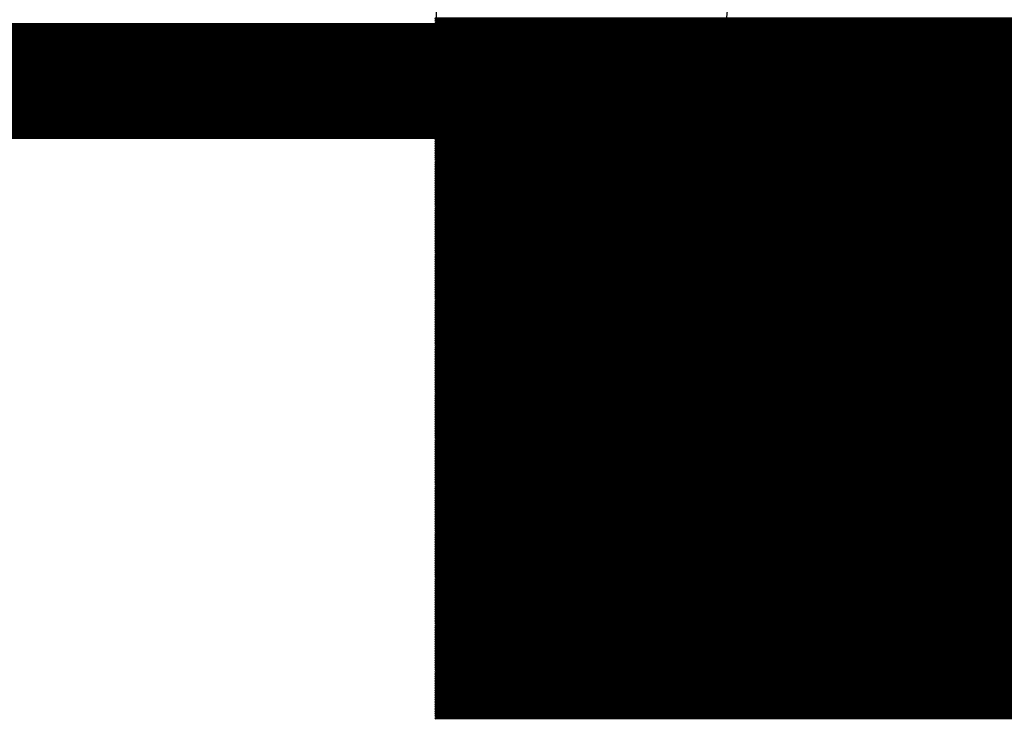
# Model space of a CAD drawing. Extents: x 0 to 30.2, y 0 to 20.7.
# Tile 10 of 131: x 5.357 to 6.437, y 1.561 to 2.328. Entities that reach past the tile are written whole.
import ezdxf

# ---------------------------------------------------------------- set-up
doc = ezdxf.new("R2010")
doc.units = 0
doc.layers.get('0').update_dxf_attribs({"linetype": 'CONTINUOUS'})
doc.layers.add('SEEEDSTUDIOXIAORP2040V1_22_GBO', color=7, linetype='CONTINUOUS')
doc.layers.add('SEEEDSTUDIOXIAORP2040V1_22_GBS', color=6, linetype='CONTINUOUS')

# ---------------------------------------------------------------- blocks, each defined once
blk = doc.blocks.new('ROUND_272')
blk.add_circle((0, 0), 0.6858)
blk = doc.blocks.new('ROUND_7')
blk.add_circle((0, 0), 0)
blk = doc.blocks.new('ROUND_8')
blk.add_circle((0, 0), 0.00127)

msp = doc.modelspace()

# ---------------------------------------------------------------- linework, layer by layer
at = {"layer": 'SEEEDSTUDIOXIAORP2040V1_22_GBO'}
for points, const_width in [([(3.00482, 2.2606), (20.78482, 2.2606)], 0.127), ([(3.41884, 2.2606), (20.35556, 2.2606)], 0.1016)]:
    msp.add_lwpolyline(points, dxfattribs=dict(at, const_width=const_width))
at = {"layer": 'SEEEDSTUDIOXIAORP2040V1_22_GBS'}
for points in [[(5.81406, 3.09372), (5.81406, 1.5621)], [(5.81406, 1.5621), (7.8105, 1.5621)]]:
    msp.add_lwpolyline(points, dxfattribs=at)
for points, const_width in [([(5.81406, 2.32918), (7.8105, 2.32918)], 0.00254), ([(7.8105, 2.32664), (5.81406, 2.32664)], 0.00254), ([(5.81406, 2.3241), (7.8105, 2.3241)], 0.00254), ([(7.8105, 2.32156), (5.81406, 2.32156)], 0.00254), ([(5.81406, 2.31902), (7.8105, 2.31902)], 0.00254), ([(3.41884, 2.2606), (20.35556, 2.2606)], 0.1016), ([(7.8105, 2.31648), (5.81406, 2.31648)], 0.00254), ([(5.81406, 2.31394), (7.8105, 2.31394)], 0.00254), ([(7.8105, 2.3114), (5.81406, 2.3114)], 0.00254), ([(5.81406, 2.30886), (7.8105, 2.30886)], 0.00254), ([(7.8105, 2.30632), (5.81406, 2.30632)], 0.00254), ([(5.81406, 2.30378), (7.8105, 2.30378)], 0.00254), ([(7.8105, 2.30124), (5.81406, 2.30124)], 0.00254), ([(5.81406, 2.2987), (7.8105, 2.2987)], 0.00254), ([(7.8105, 2.29616), (5.81406, 2.29616)], 0.00254), ([(5.81406, 2.29362), (7.8105, 2.29362)], 0.00254), ([(7.8105, 2.29108), (5.81406, 2.29108)], 0.00254), ([(5.81406, 2.28854), (7.8105, 2.28854)], 0.00254), ([(7.8105, 2.286), (5.81406, 2.286)], 0.00254), ([(5.81406, 2.28346), (7.8105, 2.28346)], 0.00254), ([(7.8105, 2.28092), (5.81406, 2.28092)], 0.00254), ([(5.81406, 2.27838), (7.8105, 2.27838)], 0.00254), ([(7.8105, 2.27584), (5.81406, 2.27584)], 0.00254), ([(5.81406, 2.2733), (7.8105, 2.2733)], 0.00254), ([(7.8105, 2.27076), (5.81406, 2.27076)], 0.00254), ([(5.81406, 2.26822), (7.8105, 2.26822)], 0.00254), ([(7.8105, 2.26568), (5.81406, 2.26568)], 0.00254), ([(5.81406, 2.26314), (7.8105, 2.26314)], 0.00254), ([(7.8105, 2.2606), (5.81406, 2.2606)], 0.00254), ([(5.81406, 2.25806), (7.8105, 2.25806)], 0.00254), ([(7.8105, 2.25552), (5.81406, 2.25552)], 0.00254), ([(5.81406, 2.25298), (7.8105, 2.25298)], 0.00254), ([(7.8105, 2.25044), (5.81406, 2.25044)], 0.00254), ([(5.81406, 2.2479), (7.8105, 2.2479)], 0.00254), ([(7.8105, 2.24536), (5.81406, 2.24536)], 0.00254), ([(5.81406, 2.24282), (7.8105, 2.24282)], 0.00254), ([(7.8105, 2.24028), (5.81406, 2.24028)], 0.00254), ([(5.81406, 2.23774), (7.8105, 2.23774)], 0.00254), ([(7.8105, 2.2352), (5.81406, 2.2352)], 0.00254), ([(5.81406, 2.23266), (7.8105, 2.23266)], 0.00254), ([(7.8105, 2.23012), (5.81406, 2.23012)], 0.00254), ([(5.81406, 2.22758), (7.8105, 2.22758)], 0.00254), ([(7.8105, 2.22504), (5.81406, 2.22504)], 0.00254), ([(5.81406, 2.2225), (7.8105, 2.2225)], 0.00254), ([(7.8105, 2.21996), (5.81406, 2.21996)], 0.00254), ([(5.81406, 2.21742), (7.8105, 2.21742)], 0.00254), ([(7.8105, 2.21488), (5.81406, 2.21488)], 0.00254), ([(5.81406, 2.21234), (7.8105, 2.21234)], 0.00254), ([(7.8105, 2.2098), (5.81406, 2.2098)], 0.00254), ([(5.81406, 2.20726), (7.8105, 2.20726)], 0.00254), ([(7.8105, 2.20472), (5.81406, 2.20472)], 0.00254), ([(5.81406, 2.20218), (7.8105, 2.20218)], 0.00254), ([(7.8105, 2.19964), (5.81406, 2.19964)], 0.00254), ([(5.81406, 2.1971), (7.8105, 2.1971)], 0.00254), ([(7.8105, 2.19456), (5.81406, 2.19456)], 0.00254), ([(5.81406, 2.19202), (7.8105, 2.19202)], 0.00254), ([(7.8105, 2.18948), (5.81406, 2.18948)], 0.00254), ([(5.81406, 2.18694), (7.8105, 2.18694)], 0.00254), ([(7.8105, 2.1844), (5.81406, 2.1844)], 0.00254), ([(5.81406, 2.18186), (7.8105, 2.18186)], 0.00254), ([(7.8105, 2.17932), (5.81406, 2.17932)], 0.00254), ([(5.81406, 2.17678), (7.8105, 2.17678)], 0.00254), ([(7.8105, 2.17424), (5.81406, 2.17424)], 0.00254), ([(5.81406, 2.1717), (7.8105, 2.1717)], 0.00254), ([(7.8105, 2.16916), (5.81406, 2.16916)], 0.00254), ([(5.81406, 2.16662), (7.8105, 2.16662)], 0.00254), ([(7.8105, 2.16408), (5.81406, 2.16408)], 0.00254), ([(5.81406, 2.16154), (7.8105, 2.16154)], 0.00254), ([(7.8105, 2.159), (5.81406, 2.159)], 0.00254), ([(5.81406, 2.15646), (7.8105, 2.15646)], 0.00254), ([(7.8105, 2.15392), (5.81406, 2.15392)], 0.00254), ([(5.81406, 2.15138), (7.8105, 2.15138)], 0.00254), ([(7.8105, 2.14884), (5.81406, 2.14884)], 0.00254), ([(5.81406, 2.1463), (7.8105, 2.1463)], 0.00254), ([(7.8105, 2.14376), (5.81406, 2.14376)], 0.00254), ([(5.81406, 2.14122), (7.8105, 2.14122)], 0.00254), ([(7.8105, 2.13868), (5.81406, 2.13868)], 0.00254), ([(5.81406, 2.13614), (7.8105, 2.13614)], 0.00254), ([(7.8105, 2.1336), (5.81406, 2.1336)], 0.00254), ([(5.81406, 2.13106), (7.8105, 2.13106)], 0.00254), ([(5.81406, 2.12852), (7.8105, 2.12852)], 0.00254), ([(7.8105, 2.12852), (5.81406, 2.12852)], 0.00254), ([(7.8105, 2.12598), (5.81406, 2.12598)], 0.00254), ([(5.81406, 2.12344), (7.8105, 2.12344)], 0.00254), ([(7.8105, 2.1209), (5.81406, 2.1209)], 0.00254), ([(5.81406, 2.11836), (7.8105, 2.11836)], 0.00254), ([(7.8105, 2.11582), (5.81406, 2.11582)], 0.00254), ([(5.81406, 2.11328), (7.8105, 2.11328)], 0.00254), ([(7.8105, 2.11074), (5.81406, 2.11074)], 0.00254), ([(5.81406, 2.1082), (7.8105, 2.1082)], 0.00254), ([(7.8105, 2.10566), (5.81406, 2.10566)], 0.00254), ([(5.81406, 2.10312), (7.8105, 2.10312)], 0.00254), ([(7.8105, 2.10058), (5.81406, 2.10058)], 0.00254), ([(5.81406, 2.09804), (7.8105, 2.09804)], 0.00254), ([(7.8105, 2.0955), (5.81406, 2.0955)], 0.00254), ([(5.81406, 2.09296), (7.8105, 2.09296)], 0.00254), ([(7.8105, 2.09042), (5.81406, 2.09042)], 0.00254), ([(5.81406, 2.08788), (7.8105, 2.08788)], 0.00254), ([(7.8105, 2.08534), (5.81406, 2.08534)], 0.00254), ([(5.81406, 2.0828), (7.8105, 2.0828)], 0.00254), ([(7.8105, 2.08026), (5.81406, 2.08026)], 0.00254), ([(5.81406, 2.07772), (7.8105, 2.07772)], 0.00254), ([(7.8105, 2.07518), (5.81406, 2.07518)], 0.00254), ([(5.81406, 2.07264), (7.8105, 2.07264)], 0.00254), ([(7.8105, 2.0701), (5.81406, 2.0701)], 0.00254), ([(5.81406, 2.06756), (7.8105, 2.06756)], 0.00254), ([(7.8105, 2.06502), (5.81406, 2.06502)], 0.00254), ([(5.81406, 2.06248), (7.8105, 2.06248)], 0.00254), ([(7.8105, 2.05994), (5.81406, 2.05994)], 0.00254), ([(5.81406, 2.0574), (7.8105, 2.0574)], 0.00254), ([(7.8105, 2.05486), (5.81406, 2.05486)], 0.00254), ([(5.81406, 2.05232), (7.8105, 2.05232)], 0.00254), ([(7.8105, 2.04978), (5.81406, 2.04978)], 0.00254), ([(5.81406, 2.04724), (7.8105, 2.04724)], 0.00254), ([(7.8105, 2.0447), (5.81406, 2.0447)], 0.00254), ([(5.81406, 2.04216), (7.8105, 2.04216)], 0.00254), ([(7.8105, 2.03962), (5.81406, 2.03962)], 0.00254), ([(5.81406, 2.03708), (7.8105, 2.03708)], 0.00254), ([(7.8105, 2.03454), (5.81406, 2.03454)], 0.00254), ([(5.81406, 2.032), (7.8105, 2.032)], 0.00254), ([(7.8105, 2.02946), (5.81406, 2.02946)], 0.00254), ([(5.81406, 2.02692), (7.8105, 2.02692)], 0.00254), ([(7.8105, 2.02438), (5.81406, 2.02438)], 0.00254), ([(5.81406, 2.02184), (7.8105, 2.02184)], 0.00254), ([(7.8105, 2.0193), (5.81406, 2.0193)], 0.00254), ([(5.81406, 2.01676), (7.8105, 2.01676)], 0.00254), ([(7.8105, 2.01422), (5.81406, 2.01422)], 0.00254), ([(5.81406, 2.01168), (7.8105, 2.01168)], 0.00254), ([(7.8105, 2.00914), (5.81406, 2.00914)], 0.00254), ([(5.81406, 2.0066), (7.8105, 2.0066)], 0.00254), ([(7.8105, 2.00406), (5.81406, 2.00406)], 0.00254), ([(5.81406, 2.00152), (7.8105, 2.00152)], 0.00254), ([(7.8105, 1.99898), (5.81406, 1.99898)], 0.00254), ([(5.81406, 1.99644), (7.8105, 1.99644)], 0.00254), ([(7.8105, 1.9939), (5.81406, 1.9939)], 0.00254), ([(5.81406, 1.99136), (7.8105, 1.99136)], 0.00254), ([(7.8105, 1.98882), (5.81406, 1.98882)], 0.00254), ([(5.81406, 1.98628), (7.8105, 1.98628)], 0.00254), ([(7.8105, 1.98374), (5.81406, 1.98374)], 0.00254), ([(5.81406, 1.9812), (7.8105, 1.9812)], 0.00254), ([(7.8105, 1.97866), (5.81406, 1.97866)], 0.00254), ([(5.81406, 1.97612), (7.8105, 1.97612)], 0.00254), ([(7.8105, 1.97358), (5.81406, 1.97358)], 0.00254), ([(5.81406, 1.97104), (7.8105, 1.97104)], 0.00254), ([(7.8105, 1.9685), (5.81406, 1.9685)], 0.00254), ([(5.81406, 1.96596), (7.8105, 1.96596)], 0.00254), ([(7.8105, 1.96342), (5.81406, 1.96342)], 0.00254), ([(5.81406, 1.96088), (7.8105, 1.96088)], 0.00254), ([(7.8105, 1.95834), (5.81406, 1.95834)], 0.00254), ([(5.81406, 1.9558), (7.8105, 1.9558)], 0.00254), ([(7.8105, 1.95326), (5.81406, 1.95326)], 0.00254), ([(5.81406, 1.95072), (7.8105, 1.95072)], 0.00254), ([(7.8105, 1.94818), (5.81406, 1.94818)], 0.00254), ([(5.81406, 1.94564), (7.8105, 1.94564)], 0.00254), ([(7.8105, 1.9431), (5.81406, 1.9431)], 0.00254), ([(5.81406, 1.94056), (7.8105, 1.94056)], 0.00254), ([(7.8105, 1.93802), (5.81406, 1.93802)], 0.00254), ([(5.81406, 1.93548), (7.8105, 1.93548)], 0.00254), ([(7.8105, 1.93294), (5.81406, 1.93294)], 0.00254), ([(5.81406, 1.9304), (7.8105, 1.9304)], 0.00254), ([(7.8105, 1.92786), (5.81406, 1.92786)], 0.00254), ([(5.81406, 1.92532), (7.8105, 1.92532)], 0.00254), ([(7.8105, 1.92278), (5.81406, 1.92278)], 0.00254), ([(5.81406, 1.92024), (7.8105, 1.92024)], 0.00254), ([(7.8105, 1.9177), (5.81406, 1.9177)], 0.00254), ([(5.81406, 1.91516), (7.8105, 1.91516)], 0.00254), ([(7.8105, 1.91262), (5.81406, 1.91262)], 0.00254), ([(5.81406, 1.91008), (7.8105, 1.91008)], 0.00254), ([(7.8105, 1.90754), (5.81406, 1.90754)], 0.00254), ([(5.81406, 1.905), (7.8105, 1.905)], 0.00254), ([(7.8105, 1.90246), (5.81406, 1.90246)], 0.00254), ([(5.81406, 1.89992), (7.8105, 1.89992)], 0.00254), ([(7.8105, 1.89738), (5.81406, 1.89738)], 0.00254), ([(5.81406, 1.89484), (7.8105, 1.89484)], 0.00254), ([(7.8105, 1.8923), (5.81406, 1.8923)], 0.00254), ([(5.81406, 1.88976), (7.8105, 1.88976)], 0.00254), ([(7.8105, 1.88722), (5.81406, 1.88722)], 0.00254), ([(5.81406, 1.88468), (7.8105, 1.88468)], 0.00254), ([(7.8105, 1.88214), (5.81406, 1.88214)], 0.00254), ([(5.81406, 1.8796), (7.8105, 1.8796)], 0.00254), ([(7.8105, 1.87706), (5.81406, 1.87706)], 0.00254), ([(5.81406, 1.87452), (7.8105, 1.87452)], 0.00254), ([(7.8105, 1.87198), (5.81406, 1.87198)], 0.00254), ([(5.81406, 1.86944), (7.8105, 1.86944)], 0.00254), ([(7.8105, 1.8669), (5.81406, 1.8669)], 0.00254), ([(5.81406, 1.86436), (7.8105, 1.86436)], 0.00254), ([(7.8105, 1.86182), (5.81406, 1.86182)], 0.00254), ([(5.81406, 1.85928), (7.8105, 1.85928)], 0.00254), ([(7.8105, 1.85674), (5.81406, 1.85674)], 0.00254), ([(5.81406, 1.8542), (7.8105, 1.8542)], 0.00254), ([(7.8105, 1.85166), (5.81406, 1.85166)], 0.00254), ([(5.81406, 1.84912), (7.8105, 1.84912)], 0.00254), ([(7.8105, 1.84658), (5.81406, 1.84658)], 0.00254), ([(5.81406, 1.84404), (7.8105, 1.84404)], 0.00254), ([(7.8105, 1.8415), (5.81406, 1.8415)], 0.00254), ([(5.81406, 1.83896), (7.8105, 1.83896)], 0.00254), ([(7.8105, 1.83642), (5.81406, 1.83642)], 0.00254), ([(5.81406, 1.83388), (7.8105, 1.83388)], 0.00254), ([(7.8105, 1.83134), (5.81406, 1.83134)], 0.00254), ([(5.81406, 1.8288), (7.8105, 1.8288)], 0.00254), ([(7.8105, 1.82626), (5.81406, 1.82626)], 0.00254), ([(5.81406, 1.82372), (7.8105, 1.82372)], 0.00254), ([(7.8105, 1.82118), (5.81406, 1.82118)], 0.00254), ([(5.81406, 1.81864), (7.8105, 1.81864)], 0.00254), ([(7.8105, 1.8161), (5.81406, 1.8161)], 0.00254), ([(5.81406, 1.81356), (7.8105, 1.81356)], 0.00254), ([(7.8105, 1.81102), (5.81406, 1.81102)], 0.00254), ([(5.81406, 1.80848), (7.8105, 1.80848)], 0.00254), ([(7.8105, 1.80594), (5.81406, 1.80594)], 0.00254), ([(5.81406, 1.8034), (7.8105, 1.8034)], 0.00254), ([(7.8105, 1.80086), (5.81406, 1.80086)], 0.00254), ([(5.81406, 1.79832), (7.8105, 1.79832)], 0.00254), ([(7.8105, 1.79578), (5.81406, 1.79578)], 0.00254), ([(5.81406, 1.79324), (7.8105, 1.79324)], 0.00254), ([(7.8105, 1.7907), (5.81406, 1.7907)], 0.00254), ([(5.81406, 1.78816), (7.8105, 1.78816)], 0.00254), ([(7.8105, 1.78562), (5.81406, 1.78562)], 0.00254), ([(5.81406, 1.78308), (7.8105, 1.78308)], 0.00254), ([(7.8105, 1.78054), (5.81406, 1.78054)], 0.00254), ([(5.81406, 1.778), (7.8105, 1.778)], 0.00254), ([(7.8105, 1.77546), (5.81406, 1.77546)], 0.00254), ([(5.81406, 1.77292), (7.8105, 1.77292)], 0.00254), ([(7.8105, 1.77038), (5.81406, 1.77038)], 0.00254), ([(5.81406, 1.76784), (7.8105, 1.76784)], 0.00254), ([(7.8105, 1.7653), (5.81406, 1.7653)], 0.00254), ([(5.81406, 1.76276), (7.8105, 1.76276)], 0.00254), ([(7.8105, 1.76022), (5.81406, 1.76022)], 0.00254), ([(5.81406, 1.75768), (7.8105, 1.75768)], 0.00254), ([(7.8105, 1.75514), (5.81406, 1.75514)], 0.00254), ([(5.81406, 1.7526), (7.8105, 1.7526)], 0.00254), ([(7.8105, 1.75006), (5.81406, 1.75006)], 0.00254), ([(5.81406, 1.74752), (7.8105, 1.74752)], 0.00254), ([(7.8105, 1.74498), (5.81406, 1.74498)], 0.00254), ([(5.81406, 1.74244), (7.8105, 1.74244)], 0.00254), ([(7.8105, 1.7399), (5.81406, 1.7399)], 0.00254), ([(5.81406, 1.73736), (7.8105, 1.73736)], 0.00254), ([(7.8105, 1.73482), (5.81406, 1.73482)], 0.00254), ([(5.81406, 1.73228), (7.8105, 1.73228)], 0.00254), ([(7.8105, 1.72974), (5.81406, 1.72974)], 0.00254), ([(5.81406, 1.7272), (7.8105, 1.7272)], 0.00254), ([(7.8105, 1.72466), (5.81406, 1.72466)], 0.00254), ([(5.81406, 1.72212), (7.8105, 1.72212)], 0.00254), ([(7.8105, 1.71958), (5.81406, 1.71958)], 0.00254), ([(5.81406, 1.71704), (7.8105, 1.71704)], 0.00254), ([(7.8105, 1.7145), (5.81406, 1.7145)], 0.00254), ([(5.81406, 1.71196), (7.8105, 1.71196)], 0.00254), ([(7.8105, 1.70942), (5.81406, 1.70942)], 0.00254), ([(5.81406, 1.70688), (7.8105, 1.70688)], 0.00254), ([(7.8105, 1.70434), (5.81406, 1.70434)], 0.00254), ([(5.81406, 1.7018), (7.8105, 1.7018)], 0.00254), ([(7.8105, 1.69926), (5.81406, 1.69926)], 0.00254), ([(5.81406, 1.69672), (7.8105, 1.69672)], 0.00254), ([(7.8105, 1.69418), (5.81406, 1.69418)], 0.00254), ([(5.81406, 1.69164), (7.8105, 1.69164)], 0.00254), ([(7.8105, 1.6891), (5.81406, 1.6891)], 0.00254), ([(5.81406, 1.68656), (7.8105, 1.68656)], 0.00254), ([(7.8105, 1.68402), (5.81406, 1.68402)], 0.00254), ([(5.81406, 1.68148), (7.8105, 1.68148)], 0.00254), ([(7.8105, 1.67894), (5.81406, 1.67894)], 0.00254), ([(5.81406, 1.6764), (7.8105, 1.6764)], 0.00254), ([(7.8105, 1.67386), (5.81406, 1.67386)], 0.00254), ([(5.81406, 1.67132), (7.8105, 1.67132)], 0.00254), ([(7.8105, 1.66878), (5.81406, 1.66878)], 0.00254), ([(5.81406, 1.66624), (7.8105, 1.66624)], 0.00254), ([(7.8105, 1.6637), (5.81406, 1.6637)], 0.00254), ([(5.81406, 1.66116), (7.8105, 1.66116)], 0.00254), ([(7.8105, 1.65862), (5.81406, 1.65862)], 0.00254), ([(5.81406, 1.65608), (7.8105, 1.65608)], 0.00254), ([(7.8105, 1.65354), (5.81406, 1.65354)], 0.00254), ([(5.81406, 1.651), (7.8105, 1.651)], 0.00254), ([(7.8105, 1.64846), (5.81406, 1.64846)], 0.00254), ([(5.81406, 1.64592), (7.8105, 1.64592)], 0.00254), ([(7.8105, 1.64338), (5.81406, 1.64338)], 0.00254), ([(5.81406, 1.64084), (7.8105, 1.64084)], 0.00254), ([(7.8105, 1.6383), (5.81406, 1.6383)], 0.00254), ([(5.81406, 1.63576), (7.8105, 1.63576)], 0.00254), ([(7.8105, 1.63322), (5.81406, 1.63322)], 0.00254), ([(5.81406, 1.63068), (7.8105, 1.63068)], 0.00254), ([(7.8105, 1.62814), (5.81406, 1.62814)], 0.00254), ([(5.81406, 1.6256), (7.8105, 1.6256)], 0.00254), ([(7.8105, 1.62306), (5.81406, 1.62306)], 0.00254), ([(5.81406, 1.62052), (7.8105, 1.62052)], 0.00254), ([(7.8105, 1.61798), (5.81406, 1.61798)], 0.00254), ([(5.81406, 1.61544), (7.8105, 1.61544)], 0.00254), ([(7.8105, 1.6129), (5.81406, 1.6129)], 0.00254), ([(5.81406, 1.61036), (7.8105, 1.61036)], 0.00254), ([(7.8105, 1.60782), (5.81406, 1.60782)], 0.00254), ([(5.81406, 1.60528), (7.8105, 1.60528)], 0.00254), ([(7.8105, 1.60274), (5.81406, 1.60274)], 0.00254), ([(5.81406, 1.6002), (7.8105, 1.6002)], 0.00254), ([(7.8105, 1.59766), (5.81406, 1.59766)], 0.00254), ([(5.81406, 1.59512), (7.8105, 1.59512)], 0.00254), ([(7.8105, 1.59258), (5.81406, 1.59258)], 0.00254), ([(5.81406, 1.59004), (7.8105, 1.59004)], 0.00254), ([(7.8105, 1.5875), (5.81406, 1.5875)], 0.00254), ([(5.81406, 1.58496), (7.8105, 1.58496)], 0.00254), ([(7.8105, 1.58242), (5.81406, 1.58242)], 0.00254), ([(5.81406, 1.57988), (7.8105, 1.57988)], 0.00254), ([(7.8105, 1.57734), (5.81406, 1.57734)], 0.00254), ([(5.81406, 1.5748), (7.8105, 1.5748)], 0.00254), ([(7.8105, 1.57226), (5.81406, 1.57226)], 0.00254), ([(5.81406, 1.56972), (7.8105, 1.56972)], 0.00254), ([(7.8105, 1.56718), (5.81406, 1.56718)], 0.00254), ([(5.81406, 1.56464), (7.8105, 1.56464)], 0.00254), ([(7.8105, 1.5621), (5.81406, 1.5621)], 0.00254)]:
    msp.add_lwpolyline(points, dxfattribs=dict(at, const_width=const_width))

# ---------------------------------------------------------------- block references
for name, p in [('ROUND_272', (6.81482, 2.2606)), ('ROUND_8', (5.81406, 2.32918)), ('ROUND_8', (5.81406, 2.32664)), ('ROUND_8', (5.81406, 2.3241)), ('ROUND_8', (5.81406, 2.32156)), ('ROUND_8', (5.81406, 2.31902)), ('ROUND_8', (5.81406, 2.31648)), ('ROUND_8', (5.81406, 2.31394)), ('ROUND_8', (5.81406, 2.3114)), ('ROUND_8', (5.81406, 2.30886)), ('ROUND_8', (5.81406, 2.30632)), ('ROUND_8', (5.81406, 2.30378)), ('ROUND_8', (5.81406, 2.30124)), ('ROUND_8', (5.81406, 2.2987)), ('ROUND_8', (5.81406, 2.29616)), ('ROUND_8', (5.81406, 2.29362)), ('ROUND_8', (5.81406, 2.29108)), ('ROUND_8', (5.81406, 2.28854)), ('ROUND_8', (5.81406, 2.286)), ('ROUND_8', (5.81406, 2.28346)), ('ROUND_8', (5.81406, 2.28092)), ('ROUND_8', (5.81406, 2.27838)), ('ROUND_8', (5.81406, 2.27584)), ('ROUND_8', (5.81406, 2.2733)), ('ROUND_8', (5.81406, 2.27076)), ('ROUND_8', (5.81406, 2.26822)), ('ROUND_8', (5.81406, 2.26568)), ('ROUND_8', (5.81406, 2.26314)), ('ROUND_8', (5.81406, 2.2606)), ('ROUND_8', (5.81406, 2.25806)), ('ROUND_8', (5.81406, 2.25552)), ('ROUND_8', (5.81406, 2.25298)), ('ROUND_8', (5.81406, 2.25044)), ('ROUND_8', (5.81406, 2.2479)), ('ROUND_8', (5.81406, 2.24536)), ('ROUND_8', (5.81406, 2.24282)), ('ROUND_8', (5.81406, 2.24028)), ('ROUND_8', (5.81406, 2.23774)), ('ROUND_8', (5.81406, 2.2352)), ('ROUND_8', (5.81406, 2.23266)), ('ROUND_8', (5.81406, 2.23012)), ('ROUND_8', (5.81406, 2.22758)), ('ROUND_8', (5.81406, 2.22504)), ('ROUND_8', (5.81406, 2.2225)), ('ROUND_8', (5.81406, 2.21996)), ('ROUND_8', (5.81406, 2.21742)), ('ROUND_8', (5.81406, 2.21488)), ('ROUND_8', (5.81406, 2.21234)), ('ROUND_8', (5.81406, 2.2098)), ('ROUND_8', (5.81406, 2.20726)), ('ROUND_8', (5.81406, 2.20472)), ('ROUND_8', (5.81406, 2.20218)), ('ROUND_8', (5.81406, 2.19964)), ('ROUND_8', (5.81406, 2.1971)), ('ROUND_8', (5.81406, 2.19456)), ('ROUND_8', (5.81406, 2.19202)), ('ROUND_8', (5.81406, 2.18948)), ('ROUND_8', (5.81406, 2.18694)), ('ROUND_8', (5.81406, 2.1844)), ('ROUND_8', (5.81406, 2.18186)), ('ROUND_8', (5.81406, 2.17932)), ('ROUND_8', (5.81406, 2.17678)), ('ROUND_8', (5.81406, 2.17424)), ('ROUND_8', (5.81406, 2.1717)), ('ROUND_8', (5.81406, 2.16916)), ('ROUND_8', (5.81406, 2.16662)), ('ROUND_8', (5.81406, 2.16408)), ('ROUND_8', (5.81406, 2.16154)), ('ROUND_8', (5.81406, 2.159)), ('ROUND_8', (5.81406, 2.15646)), ('ROUND_8', (5.81406, 2.15392)), ('ROUND_8', (5.81406, 2.15138)), ('ROUND_8', (5.81406, 2.14884)), ('ROUND_8', (5.81406, 2.1463)), ('ROUND_8', (5.81406, 2.14376)), ('ROUND_8', (5.81406, 2.14122)), ('ROUND_8', (5.81406, 2.13868)), ('ROUND_8', (5.81406, 2.13614)), ('ROUND_8', (5.81406, 2.1336)), ('ROUND_8', (5.81406, 2.13106)), ('ROUND_8', (5.81406, 2.12852)), ('ROUND_8', (5.81406, 2.12852)), ('ROUND_8', (5.81406, 2.12598)), ('ROUND_8', (5.81406, 2.12344)), ('ROUND_8', (5.81406, 2.1209)), ('ROUND_8', (5.81406, 2.11836)), ('ROUND_8', (5.81406, 2.11582)), ('ROUND_8', (5.81406, 2.11328)), ('ROUND_8', (5.81406, 2.11074)), ('ROUND_8', (5.81406, 2.1082)), ('ROUND_8', (5.81406, 2.10566)), ('ROUND_8', (5.81406, 2.10312)), ('ROUND_8', (5.81406, 2.10058)), ('ROUND_8', (5.81406, 2.09804)), ('ROUND_8', (5.81406, 2.0955)), ('ROUND_8', (5.81406, 2.09296)), ('ROUND_8', (5.81406, 2.09042)), ('ROUND_8', (5.81406, 2.08788)), ('ROUND_8', (5.81406, 2.08534)), ('ROUND_8', (5.81406, 2.0828)), ('ROUND_8', (5.81406, 2.08026)), ('ROUND_8', (5.81406, 2.07772)), ('ROUND_8', (5.81406, 2.07518)), ('ROUND_8', (5.81406, 2.07264)), ('ROUND_8', (5.81406, 2.0701)), ('ROUND_8', (5.81406, 2.06756)), ('ROUND_8', (5.81406, 2.06502)), ('ROUND_8', (5.81406, 2.06248)), ('ROUND_8', (5.81406, 2.05994)), ('ROUND_8', (5.81406, 2.0574)), ('ROUND_8', (5.81406, 2.05486)), ('ROUND_8', (5.81406, 2.05232)), ('ROUND_8', (5.81406, 2.04978)), ('ROUND_8', (5.81406, 2.04724)), ('ROUND_8', (5.81406, 2.0447)), ('ROUND_8', (5.81406, 2.04216)), ('ROUND_8', (5.81406, 2.03962)), ('ROUND_8', (5.81406, 2.03708)), ('ROUND_8', (5.81406, 2.03454)), ('ROUND_8', (5.81406, 2.032)), ('ROUND_8', (5.81406, 2.02946)), ('ROUND_8', (5.81406, 2.02692)), ('ROUND_8', (5.81406, 2.02438)), ('ROUND_8', (5.81406, 2.02184)), ('ROUND_8', (5.81406, 2.0193)), ('ROUND_8', (5.81406, 2.01676)), ('ROUND_8', (5.81406, 2.01422)), ('ROUND_8', (5.81406, 2.01168)), ('ROUND_8', (5.81406, 2.00914)), ('ROUND_8', (5.81406, 2.0066)), ('ROUND_8', (5.81406, 2.00406)), ('ROUND_8', (5.81406, 2.00152)), ('ROUND_8', (5.81406, 1.99898)), ('ROUND_8', (5.81406, 1.99644)), ('ROUND_8', (5.81406, 1.9939)), ('ROUND_8', (5.81406, 1.99136)), ('ROUND_8', (5.81406, 1.98882)), ('ROUND_8', (5.81406, 1.98628)), ('ROUND_8', (5.81406, 1.98374)), ('ROUND_8', (5.81406, 1.9812)), ('ROUND_8', (5.81406, 1.97866)), ('ROUND_8', (5.81406, 1.97612)), ('ROUND_8', (5.81406, 1.97358)), ('ROUND_8', (5.81406, 1.97104)), ('ROUND_8', (5.81406, 1.9685)), ('ROUND_8', (5.81406, 1.96596)), ('ROUND_8', (5.81406, 1.96342)), ('ROUND_8', (5.81406, 1.96088)), ('ROUND_8', (5.81406, 1.95834)), ('ROUND_8', (5.81406, 1.9558)), ('ROUND_8', (5.81406, 1.95326)), ('ROUND_8', (5.81406, 1.95072)), ('ROUND_8', (5.81406, 1.94818)), ('ROUND_8', (5.81406, 1.94564)), ('ROUND_8', (5.81406, 1.9431)), ('ROUND_8', (5.81406, 1.94056)), ('ROUND_8', (5.81406, 1.93802)), ('ROUND_8', (5.81406, 1.93548)), ('ROUND_8', (5.81406, 1.93294)), ('ROUND_8', (5.81406, 1.9304)), ('ROUND_8', (5.81406, 1.92786)), ('ROUND_8', (5.81406, 1.92532)), ('ROUND_8', (5.81406, 1.92278)), ('ROUND_8', (5.81406, 1.92024)), ('ROUND_8', (5.81406, 1.9177)), ('ROUND_8', (5.81406, 1.91516)), ('ROUND_8', (5.81406, 1.91262)), ('ROUND_8', (5.81406, 1.91008)), ('ROUND_8', (5.81406, 1.90754)), ('ROUND_8', (5.81406, 1.905)), ('ROUND_8', (5.81406, 1.90246)), ('ROUND_8', (5.81406, 1.89992)), ('ROUND_8', (5.81406, 1.89738)), ('ROUND_8', (5.81406, 1.89484)), ('ROUND_8', (5.81406, 1.8923)), ('ROUND_8', (5.81406, 1.88976)), ('ROUND_8', (5.81406, 1.88722)), ('ROUND_8', (5.81406, 1.88468)), ('ROUND_8', (5.81406, 1.88214)), ('ROUND_8', (5.81406, 1.8796)), ('ROUND_8', (5.81406, 1.87706)), ('ROUND_8', (5.81406, 1.87452)), ('ROUND_8', (5.81406, 1.87198)), ('ROUND_8', (5.81406, 1.86944)), ('ROUND_8', (5.81406, 1.8669)), ('ROUND_8', (5.81406, 1.86436)), ('ROUND_8', (5.81406, 1.86182)), ('ROUND_8', (5.81406, 1.85928)), ('ROUND_8', (5.81406, 1.85674)), ('ROUND_8', (5.81406, 1.8542)), ('ROUND_8', (5.81406, 1.85166)), ('ROUND_8', (5.81406, 1.84912)), ('ROUND_8', (5.81406, 1.84658)), ('ROUND_8', (5.81406, 1.84404)), ('ROUND_8', (5.81406, 1.8415)), ('ROUND_8', (5.81406, 1.83896)), ('ROUND_8', (5.81406, 1.83642)), ('ROUND_8', (5.81406, 1.83388)), ('ROUND_8', (5.81406, 1.83134)), ('ROUND_8', (5.81406, 1.8288)), ('ROUND_8', (5.81406, 1.82626)), ('ROUND_8', (5.81406, 1.82372)), ('ROUND_8', (5.81406, 1.82118)), ('ROUND_8', (5.81406, 1.81864)), ('ROUND_8', (5.81406, 1.8161)), ('ROUND_8', (5.81406, 1.81356)), ('ROUND_8', (5.81406, 1.81102)), ('ROUND_8', (5.81406, 1.80848)), ('ROUND_8', (5.81406, 1.80594)), ('ROUND_8', (5.81406, 1.8034)), ('ROUND_8', (5.81406, 1.80086)), ('ROUND_8', (5.81406, 1.79832)), ('ROUND_8', (5.81406, 1.79578)), ('ROUND_8', (5.81406, 1.79324)), ('ROUND_8', (5.81406, 1.7907)), ('ROUND_8', (5.81406, 1.78816)), ('ROUND_8', (5.81406, 1.78562)), ('ROUND_8', (5.81406, 1.78308)), ('ROUND_8', (5.81406, 1.78054)), ('ROUND_8', (5.81406, 1.778)), ('ROUND_8', (5.81406, 1.77546)), ('ROUND_8', (5.81406, 1.77292)), ('ROUND_8', (5.81406, 1.77038)), ('ROUND_8', (5.81406, 1.76784)), ('ROUND_8', (5.81406, 1.7653)), ('ROUND_8', (5.81406, 1.76276)), ('ROUND_8', (5.81406, 1.76022)), ('ROUND_8', (5.81406, 1.75768)), ('ROUND_8', (5.81406, 1.75514)), ('ROUND_8', (5.81406, 1.7526)), ('ROUND_8', (5.81406, 1.75006)), ('ROUND_8', (5.81406, 1.74752)), ('ROUND_8', (5.81406, 1.74498)), ('ROUND_8', (5.81406, 1.74244)), ('ROUND_8', (5.81406, 1.7399)), ('ROUND_8', (5.81406, 1.73736)), ('ROUND_8', (5.81406, 1.73482)), ('ROUND_8', (5.81406, 1.73228)), ('ROUND_8', (5.81406, 1.72974)), ('ROUND_8', (5.81406, 1.7272)), ('ROUND_8', (5.81406, 1.72466)), ('ROUND_8', (5.81406, 1.72212)), ('ROUND_8', (5.81406, 1.71958)), ('ROUND_8', (5.81406, 1.71704)), ('ROUND_8', (5.81406, 1.7145)), ('ROUND_8', (5.81406, 1.71196)), ('ROUND_8', (5.81406, 1.70942)), ('ROUND_8', (5.81406, 1.70688)), ('ROUND_8', (5.81406, 1.70434)), ('ROUND_8', (5.81406, 1.7018)), ('ROUND_8', (5.81406, 1.69926)), ('ROUND_8', (5.81406, 1.69672)), ('ROUND_8', (5.81406, 1.69418)), ('ROUND_8', (5.81406, 1.69164)), ('ROUND_8', (5.81406, 1.6891)), ('ROUND_8', (5.81406, 1.68656)), ('ROUND_8', (5.81406, 1.68402)), ('ROUND_8', (5.81406, 1.68148)), ('ROUND_8', (5.81406, 1.67894)), ('ROUND_8', (5.81406, 1.6764)), ('ROUND_8', (5.81406, 1.67386)), ('ROUND_8', (5.81406, 1.67132)), ('ROUND_8', (5.81406, 1.66878)), ('ROUND_8', (5.81406, 1.66624)), ('ROUND_8', (5.81406, 1.6637)), ('ROUND_8', (5.81406, 1.66116)), ('ROUND_8', (5.81406, 1.65862)), ('ROUND_8', (5.81406, 1.65608)), ('ROUND_8', (5.81406, 1.65354)), ('ROUND_8', (5.81406, 1.651)), ('ROUND_8', (5.81406, 1.64846)), ('ROUND_8', (5.81406, 1.64592)), ('ROUND_8', (5.81406, 1.64338)), ('ROUND_8', (5.81406, 1.64084)), ('ROUND_8', (5.81406, 1.6383)), ('ROUND_8', (5.81406, 1.63576)), ('ROUND_8', (5.81406, 1.63322)), ('ROUND_8', (5.81406, 1.63068)), ('ROUND_8', (5.81406, 1.62814)), ('ROUND_8', (5.81406, 1.6256)), ('ROUND_8', (5.81406, 1.62306)), ('ROUND_8', (5.81406, 1.62052)), ('ROUND_8', (5.81406, 1.61798)), ('ROUND_8', (5.81406, 1.61544)), ('ROUND_8', (5.81406, 1.6129)), ('ROUND_8', (5.81406, 1.61036)), ('ROUND_8', (5.81406, 1.60782)), ('ROUND_8', (5.81406, 1.60528)), ('ROUND_8', (5.81406, 1.60274)), ('ROUND_8', (5.81406, 1.6002)), ('ROUND_8', (5.81406, 1.59766)), ('ROUND_8', (5.81406, 1.59512)), ('ROUND_8', (5.81406, 1.59258)), ('ROUND_8', (5.81406, 1.59004)), ('ROUND_8', (5.81406, 1.5875)), ('ROUND_8', (5.81406, 1.58496)), ('ROUND_8', (5.81406, 1.58242)), ('ROUND_8', (5.81406, 1.57988)), ('ROUND_8', (5.81406, 1.57734)), ('ROUND_8', (5.81406, 1.5748)), ('ROUND_8', (5.81406, 1.57226)), ('ROUND_8', (5.81406, 1.56972)), ('ROUND_8', (5.81406, 1.56718)), ('ROUND_8', (5.81406, 1.56464)), ('ROUND_7', (5.81406, 1.5621)), ('ROUND_7', (5.81406, 1.5621)), ('ROUND_8', (5.81406, 1.5621))]:
    msp.add_blockref(name, p, dxfattribs=at)

doc.saveas('drawing.dxf')
